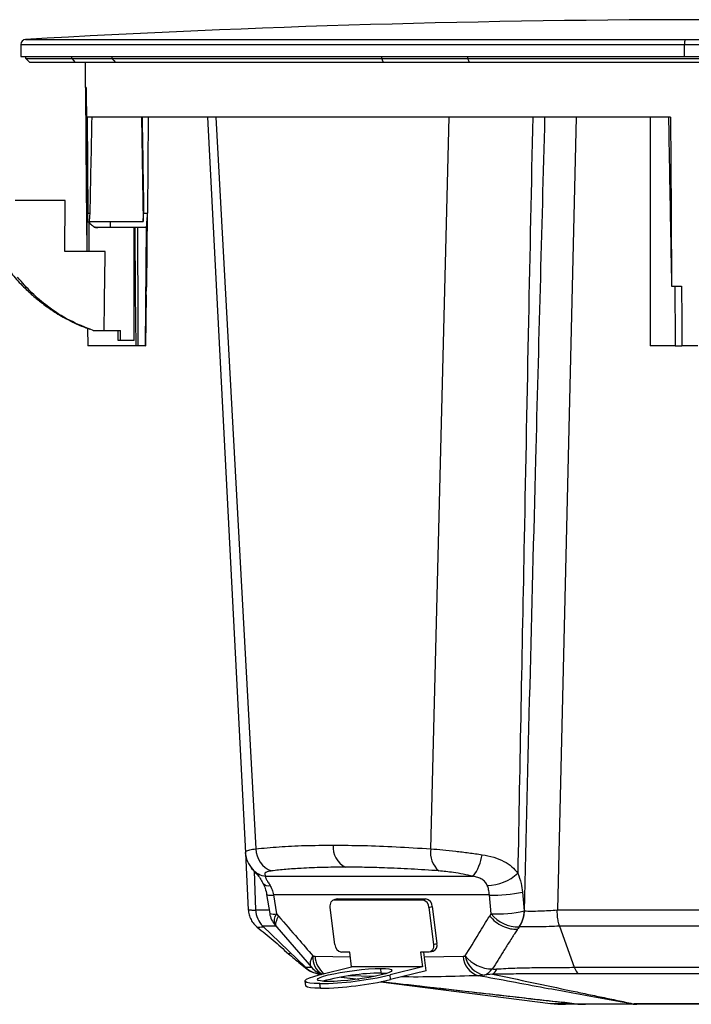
# Model space of a CAD drawing. Header units: millimetres. Extents: x 0 to 594, y 0 to 420.
# Tile 3 of 60: x 61 to 118, y 79 to 162. Entities that reach past the tile are written whole.
import ezdxf

# ---------------------------------------------------------------- set-up
doc = ezdxf.new("R2010")
doc.units = ezdxf.units.MM

msp = doc.modelspace()

# ---------------------------------------------------------------- linework, layer by layer
at = {"color": 7, "linetype": 'Continuous', "lineweight": 25}
for p, q in [((61.744, 160.165), (117.499, 160.165)), ((117.499, 160.165), (178.402, 160.165)), ((61.336, 159.733), (61.336, 158.733)), ((61.336, 159.733), (117.481, 159.733)), ((117.481, 158.733), (117.481, 159.733)), ((117.481, 159.733), (178.869, 159.733)), ((61.336, 158.733), (117.481, 158.733)), ((61.769, 158.558), (61.769, 158.733)), ((61.769, 158.558), (62.103, 158.225)), ((61.769, 158.558), (65.669, 158.558)), ((65.971, 158.225), (62.103, 158.225)), ((65.669, 158.558), (65.669, 158.733)), ((65.669, 158.558), (69.049, 158.558)), ((69.352, 158.225), (65.971, 158.225)), ((66.771, 158.225), (66.789, 156.092)), ((69.049, 158.733), (69.049, 158.558)), ((69.049, 158.558), (91.883, 158.558)), ((92.024, 158.225), (69.352, 158.225)), ((91.883, 158.558), (91.883, 158.733)), ((91.883, 158.558), (99.133, 158.558)), ((99.274, 158.225), (92.024, 158.225)), ((99.133, 158.733), (99.133, 158.558)), ((99.133, 158.558), (120.103, 158.558)), ((120.103, 158.225), (99.274, 158.225)), ((117.481, 158.733), (178.869, 158.733)), ((66.868, 156.092), (66.789, 156.092)), ((116.3, 153.592), (66.947, 153.592)), ((66.947, 153.592), (67.015, 145.479)), ((71.548, 153.592), (71.689, 144.763)), ((72.118, 153.592), (72.046, 145.479)), ((77.12, 153.592), (80.331, 91.41)), ((77.825, 153.592), (81.211, 91.733)), ((96.012, 91.733), (97.573, 153.592)), ((108.318, 153.592), (106.729, 86.573)), ((114.56, 153.592), (114.56, 134.258)), ((66.913, 151.133), (66.873, 147.716)), ((66.873, 147.716), (66.925, 142.225)), ((65.084, 146.558), (60.855, 146.558)), ((65.068, 142.225), (65.084, 146.558)), ((66.936, 147.058), (66.936, 142.225)), ((67.015, 145.479), (67.183, 145.479)), ((71.731, 145.479), (72.046, 145.479)), ((71.99, 139.282), (72.046, 145.474)), ((67.116, 144.763), (68.936, 144.763)), ((67.123, 142.225), (67.123, 144.673)), ((67.844, 144.258), (67.832, 144.258)), ((68.936, 144.258), (67.844, 144.258)), ((68.936, 144.258), (68.936, 144.763)), ((68.936, 144.763), (71.689, 144.763)), ((71.196, 144.258), (68.936, 144.258)), ((70.936, 134.725), (70.936, 144.258)), ((71.21, 144.302), (71.953, 144.302)), ((71.953, 144.302), (71.865, 134.258)), ((68.478, 142.225), (65.068, 142.225)), ((116.379, 139.295), (117.229, 139.295)), ((71.931, 138.566), (71.893, 134.258)), ((66.987, 135.744), (67.001, 134.258)), ((67.456, 135.558), (68.389, 135.558)), ((68.389, 135.558), (69.781, 135.558)), ((69.57, 134.725), (69.57, 135.558)), ((69.781, 134.725), (69.781, 135.558)), ((71.067, 134.258), (67.001, 134.258)), ((69.781, 134.725), (69.57, 134.725)), ((70.936, 134.725), (69.781, 134.725)), ((71.249, 134.258), (71.067, 134.258)), ((71.865, 134.258), (71.249, 134.258)), ((71.865, 134.258), (71.893, 134.258)), ((116.69, 134.258), (114.56, 134.258)), ((116.69, 134.258), (117.254, 134.258)), ((118.602, 134.258), (117.254, 134.258)), ((80.336, 91.376), (80.584, 86.581)), ((81.087, 89.845), (81.202, 86.57)), ((82.048, 89.417), (99.588, 89.417)), ((82.134, 87.863), (82.39, 86.272)), ((100.973, 87.833), (82.716, 87.833)), ((82.716, 87.833), (82.972, 86.241)), ((88.106, 87.495), (87.828, 87.426)), ((87.907, 87.436), (88.186, 87.505)), ((87.907, 87.436), (95.306, 87.436)), ((88.106, 87.495), (88.186, 87.505)), ((88.186, 87.505), (95.585, 87.505)), ((95.306, 87.436), (95.585, 87.505)), ((101.114, 86.241), (100.973, 87.833)), ((103.778, 88.079), (103.92, 86.488)), ((87.907, 83.661), (87.518, 86.779)), ((95.86, 86.779), (96.138, 86.849)), ((95.86, 86.779), (96.249, 83.661)), ((96.138, 86.849), (96.527, 83.73)), ((81.202, 86.57), (82.342, 86.57)), ((82.972, 86.241), (83.138, 86.049)), ((100.996, 86.049), (101.114, 86.241)), ((103.92, 86.488), (103.927, 86.488)), ((106.726, 86.57), (133.479, 86.57)), ((81.378, 85.104), (81.374, 85.105)), ((85.416, 81.72), (81.811, 85.201)), ((82.921, 85.201), (81.811, 85.201)), ((82.854, 85.277), (83.021, 85.086)), ((83.003, 85.106), (85.926, 81.722)), ((103.482, 85.139), (103.404, 85.014)), ((103.497, 85.139), (103.404, 85.014)), ((103.489, 85.139), (103.482, 85.139)), ((133.294, 85.201), (106.911, 85.201)), ((106.911, 85.201), (108.153, 81.719)), ((96.249, 83.661), (96.527, 83.73)), ((86.224, 82.654), (89.215, 82.611)), ((89.166, 83.004), (88.46, 83.004)), ((89.322, 81.757), (89.166, 83.004)), ((95.153, 83.004), (95.308, 81.757)), ((95.859, 83.004), (95.153, 83.004)), ((95.636, 81.432), (95.44, 83.004)), ((95.491, 82.594), (98.757, 82.654)), ((95.938, 83.014), (96.217, 83.083)), ((86.583, 81.074), (89.322, 81.757)), ((95.308, 81.757), (89.322, 81.757)), ((91.83, 81.23), (91.781, 81.624)), ((95.308, 81.757), (92.569, 81.074)), ((86.553, 81.174), (86.8, 81.143)), ((86.644, 81.107), (86.689, 81.1)), ((86.675, 81.159), (86.772, 81.121)), ((88.437, 80.893), (89.901, 80.727)), ((88.438, 80.893), (89.901, 80.727)), ((88.466, 80.896), (89.923, 80.73)), ((91.222, 80.949), (89.032, 80.985)), ((92.618, 80.68), (92.569, 81.074)), ((95.636, 81.432), (92.618, 80.68)), ((100.524, 81.069), (100.048, 81.011)), ((101.246, 81.147), (100.524, 81.069)), ((85.375, 80.55), (85.424, 80.156)), ((86.677, 79.945), (86.628, 80.339)), ((91.796, 80.504), (106.138, 78.672)), ((107.353, 78.738), (107.091, 78.769)), ((108.143, 78.645), (107.353, 78.738)), ((108.242, 78.638), (109.11, 78.592))]:
    msp.add_line(p, q, dxfattribs=at)
at = {"color": 7, "linetype": 'Continuous', "lineweight": 25, "flags": 128}
for points in [[(65.971, 158.225), (65.802, 158.412), (65.669, 158.558)], [(69.049, 158.558), (69.219, 158.372), (69.352, 158.225)], [(92.024, 158.225), (91.945, 158.412), (91.883, 158.558)], [(99.133, 158.558), (99.212, 158.372), (99.274, 158.225)], [(66.8, 156.092), (66.841, 151.401), (66.873, 147.716)], [(66.868, 156.092), (66.925, 149.775), (66.97, 144.812)], [(116.3, 153.592), (116.344, 145.585), (116.379, 139.295)], [(70.973, 144.258), (71.025, 138.658), (71.067, 134.258)], [(117.229, 139.295), (117.243, 136.474), (117.254, 134.258)], [(80.944, 89.993), (80.912, 90.029), (80.848, 90.106)], [(87.518, 86.779), (87.511, 86.907), (87.522, 87.03), (87.552, 87.144), (87.598, 87.243), (87.659, 87.325), (87.733, 87.386), (87.817, 87.423), (87.907, 87.436)], [(103.346, 84.947), (103.325, 84.912), (103.309, 84.886)], [(96.249, 83.661), (96.255, 83.533), (96.244, 83.409), (96.215, 83.296), (96.168, 83.196), (96.107, 83.115), (96.033, 83.054), (95.949, 83.017), (95.859, 83.004)], [(85.926, 81.722), (85.923, 81.725), (85.852, 81.856), (85.829, 82.023), (85.854, 82.22), (85.928, 82.442), (86.047, 82.681)], [(87.371, 80.524), (86.976, 80.534), (86.682, 80.566), (86.498, 80.616), (86.433, 80.685), (86.489, 80.768), (86.663, 80.863), (86.95, 80.966), (87.337, 81.074), (87.81, 81.181), (88.351, 81.284), (88.939, 81.379), (89.552, 81.462), (90.165, 81.531), (90.756, 81.582), (91.302, 81.613), (91.781, 81.624)], [(91.781, 81.624), (92.176, 81.613), (92.47, 81.582), (92.653, 81.531), (92.719, 81.462), (92.663, 81.379), (92.489, 81.284), (92.202, 81.181), (91.815, 81.074), (91.342, 80.966), (90.801, 80.863), (90.213, 80.768), (89.6, 80.685), (88.986, 80.616), (88.396, 80.566), (87.85, 80.534), (87.371, 80.524)], [(86.628, 80.339), (86.153, 80.35), (85.782, 80.383), (85.526, 80.437), (85.394, 80.511), (85.388, 80.601), (85.51, 80.706), (85.755, 80.822), (86.116, 80.946), (86.583, 81.074)], [(91.83, 81.23), (92.225, 81.219), (92.303, 81.214)], [(86.677, 79.945), (86.202, 79.956), (85.831, 79.989), (85.575, 80.043), (85.443, 80.117), (85.424, 80.156)]]:
    msp.add_lwpolyline(points, dxfattribs=at)
at = {"color": 7, "linetype": 'Continuous', "lineweight": 25}
for centre, radius, start, end in [((120.103, -860.1), 1021.933, 90, 93.273689), ((61.769, 159.733), 0.433, 93.27369, 180), ((120.253, 159.833), 2.775, 173.11161, 182.06268), ((83.244, 91.78), 2.033, 181.3188, 249.88451), ((89.725, 91.934), 1.982, 176.73875, 241.97312), ((98.024, 91.417), 2.036, 171.07412, 229.40213), ((96.574, 91.748), 3.81, 322.29406, 352.3246), ((82.302, 91.251), 1.851, 222.82666, 262.1128), ((100.695, 92.579), 3.952, 271.48829, 312.60782), ((82.287, 89.212), 0.6, 219.04789, 283.49328), ((82.478, 88.883), 1.077, 251.39562, 282.79013), ((95.178, 86.766), 0.682, 1.09074, 79.15074), ((95.457, 86.836), 0.682, 1.09074, 79.15074), ((101.458, 98.4), 10.579, 267.37261, 282.66962), ((83.201, 86.64), 2, 182, 226), ((84.364, 86.589), 2, 189.11142, 220.97058), ((82.734, 87.27), 1.056, 250.97344, 283.01016), ((83.673, 85.667), 0.907, 140.68754, 205.43026), ((101.599, 96.809), 10.579, 267.37261, 282.66962), ((103.411, 88.081), 2.943, 218.69564, 271.37239), ((101.497, 86.529), 2.423, 324.99692, 359.02102), ((101.504, 86.529), 2.423, 324.99692, 359.02102), ((88.588, 83.674), 0.682, 181.09074, 259.15074), ((96.007, 83.582), 0.541, 292.8347, 15.93956), ((87.623, 82.496), 1.586, 173.30209, 239.17837), ((88.208, 82.762), 1.987, 183.12361, 232.80357), ((100.529, 82.718), 1.773, 182.0571, 254.28372), ((101.25, 84.576), 2.998, 219.2064, 269.42754), ((100.905, 83.044), 2.011, 190.39231, 259.08963), ((87.44, 83.029), 2, 220.7606, 251.23422), ((100.102, 82.375), 1.372, 287.88989, 324.50662), ((100.566, 82.077), 1.152, 306.19687, 334.30213), ((86.984, 82.702), 1.63, 244.60245, 259.44588), ((86.129, 108.752), 28.418, 271.00681, 283.09964), ((91.94, 62.47), 18.76, 90.33538, 105.58958), ((86.178, 108.358), 28.418, 271.00681, 283.09964), ((108.216, 79.768), 1.125, 266.27208, 269.22037), ((108.224, 79.136), 0.498, 267.97798, 272.02202), ((112.976, 80.869), 2.227, 270.55955, 272.65066), ((113.063, 81.489), 2.851, 269.15475, 270.84525)]:
    msp.add_arc(centre, radius, start, end, dxfattribs=at)
for points in [[(67.335, 153.592), (67.285, 150.887), (67.234, 148.183), (67.183, 145.479)], [(71.603, 153.592), (71.645, 150.887), (71.688, 148.183), (71.731, 145.479)], [(71.196, 144.258), (71.2, 144.273), (71.205, 144.287), (71.21, 144.302)], [(71.21, 144.302), (71.223, 140.954), (71.236, 137.606), (71.249, 134.258)], [(100.996, 86.049), (101.152, 85.885), (101.463, 85.555), (102.094, 85.182), (102.758, 84.947), (103.15, 84.947), (103.346, 84.947)]]:
    msp.add_open_spline(points, degree=3, dxfattribs=at)
for points, knots in [([(104.632, 153.592), (104.513, 147.839), (104.268, 135.963), (103.938, 119.343), (103.636, 103.789), (103.458, 94.357), (103.37, 89.671)], [0, 0, 0, 0, 0.270002, 0.557341, 0.780039, 1, 1, 1, 1]), ([(103.927, 86.488), (104.086, 92.822), (104.407, 105.538), (104.985, 127.906), (105.413, 143.939), (105.671, 153.592)], [0, 0, 0, 0, 0.283201, 0.568479, 1, 1, 1, 1]), ([(116.121, 153.592), (116.142, 152.365), (116.183, 149.935), (116.247, 146.325), (116.312, 142.786), (116.357, 140.451), (116.379, 139.295)], [0, 0, 0, 0, 0.257404, 0.509872, 0.757404, 1, 1, 1, 1]), ([(66.97, 144.812), (66.973, 144.862), (66.98, 144.966), (66.99, 145.128), (67.002, 145.3), (67.01, 145.418), (67.015, 145.479)], [0, 0, 0, 0, 0.23126, 0.475001, 0.731243, 1, 1, 1, 1]), ([(67.183, 145.479), (67.17, 145.352), (67.146, 145.11), (67.126, 144.875), (67.116, 144.763)], [0, 0, 0, 0, 0.5265351, 1, 1, 1, 1]), ([(71.689, 144.763), (71.69, 144.792), (71.693, 144.85), (71.698, 144.941), (71.704, 145.038), (71.71, 145.14), (71.716, 145.248), (71.723, 145.361), (71.728, 145.439), (71.731, 145.479)], [0, 0, 0, 0, 0.127746, 0.260485, 0.398245, 0.541054, 0.688936, 0.841911, 1, 1, 1, 1]), ([(72.046, 145.479), (72.043, 145.444), (72.036, 145.376), (72.028, 145.277), (72.02, 145.184), (72.009, 145.059), (71.997, 144.911), (71.984, 144.742), (71.973, 144.594), (71.965, 144.485), (71.96, 144.413), (71.957, 144.366), (71.954, 144.328), (71.953, 144.311), (71.953, 144.302)], [0, 0, 0, 0, 0.065125, 0.128144, 0.18907, 0.247914, 0.377886, 0.498659, 0.628056, 0.748474, 0.813915, 0.877545, 0.939518, 1, 1, 1, 1]), ([(66.97, 144.812), (67.066, 144.723), (67.249, 144.552), (67.437, 144.387), (67.527, 144.308)], [0, 0, 0, 0, 0.520085, 1, 1, 1, 1]), ([(67.527, 144.308), (67.54, 144.304), (67.566, 144.296), (67.605, 144.286), (67.645, 144.277), (67.698, 144.268), (67.765, 144.26), (67.817, 144.259), (67.844, 144.258)], [0, 0, 0, 0, 0.121816, 0.245201, 0.370637, 0.498591, 0.745847, 1, 1, 1, 1]), ([(67.832, 144.258), (67.815, 144.259), (67.78, 144.259), (67.729, 144.263), (67.678, 144.27), (67.627, 144.28), (67.577, 144.292), (67.544, 144.303), (67.527, 144.308)], [0, 0, 0, 0, 0.167902, 0.334771, 0.501009, 0.667021, 0.833216, 1, 1, 1, 1]), ([(68.389, 135.558), (68.405, 136.818), (68.434, 139.04), (68.464, 141.262), (68.478, 142.225)], [0, 0, 0, 0, 0.56682, 1, 1, 1, 1]), ([(60.54, 140.419), (60.613, 140.324), (60.966, 139.862), (61.644, 139.172), (62.494, 138.386), (63.229, 137.799), (63.829, 137.37), (64.377, 137.012), (64.988, 136.648), (65.78, 136.236), (66.531, 135.891), (67.03, 135.727), (67.185, 135.676)], [0, 0, 0, 0, 0.0421051, 0.2051395, 0.3432213, 0.455976, 0.543112, 0.609666, 0.6939451, 0.8037227, 0.93907, 1, 1, 1, 1]), ([(67.456, 135.558), (66.781, 135.825), (65.431, 136.357), (63.709, 137.484), (62.242, 138.716), (61.459, 139.608), (61.068, 140.054)], [0, 0, 0, 0, 0.279967, 0.55992, 0.779963, 1, 1, 1, 1]), ([(71.931, 138.566), (71.933, 138.586), (71.936, 138.626), (71.941, 138.69), (71.946, 138.758), (71.952, 138.829), (71.961, 138.936), (71.973, 139.086), (71.984, 139.215), (71.99, 139.282)], [0, 0, 0, 0, 0.094106, 0.191042, 0.290839, 0.393525, 0.499126, 0.741153, 1, 1, 1, 1]), ([(116.651, 139.295), (116.653, 139.07), (116.661, 138.054), (116.674, 136.375), (116.685, 134.92), (116.69, 134.258)], [0, 0, 0, 0, 0.133612, 0.605565, 1, 1, 1, 1]), ([(80.335, 91.41), (80.349, 91.455), (80.377, 91.548), (80.671, 91.659), (81.031, 91.708), (81.211, 91.733)], [0, 0, 0, 0, 0.315918, 0.658054, 1, 1, 1, 1]), ([(81.211, 91.733), (81.852, 91.795), (83.132, 91.921), (85.32, 92.026), (86.938, 92.04), (87.746, 92.047)], [0, 0, 0, 0, 0.334568, 0.667864, 1, 1, 1, 1]), ([(87.746, 92.047), (88.593, 92.04), (90.288, 92.026), (93.055, 91.921), (95.025, 91.795), (96.012, 91.733)], [0, 0, 0, 0, 0.332136, 0.665432, 1, 1, 1, 1]), ([(96.012, 91.733), (96.345, 91.708), (97.012, 91.659), (98.113, 91.544), (99.24, 91.405), (99.979, 91.294), (100.349, 91.239)], [0, 0, 0, 0, 0.250622, 0.501392, 0.750131, 1, 1, 1, 1]), ([(80.329, 91.407), (80.365, 91.157), (80.437, 90.652), (80.78, 90.208), (80.953, 89.983)], [0, 0, 0, 0, 0.493769, 1, 1, 1, 1]), ([(100.349, 91.239), (100.686, 91.175), (101.348, 91.05), (102.197, 90.706), (102.887, 90.263), (103.213, 89.863), (103.37, 89.671)], [0, 0, 0, 0, 0.270248, 0.530142, 0.773906, 1, 1, 1, 1]), ([(80.953, 89.983), (80.995, 89.942), (81.074, 89.862), (81.311, 89.603), (81.573, 89.266), (81.741, 88.975), (81.82, 88.836)], [0, 0, 0, 0, 0.2879783, 0.5501756, 0.7865916, 1, 1, 1, 1]), ([(88.794, 90.184), (88.14, 90.18), (86.831, 90.17), (85.172, 90.098), (83.737, 90), (82.942, 89.914), (82.545, 89.871)], [0, 0, 0, 0, 0.279625, 0.559803, 0.780014, 1, 1, 1, 1]), ([(96.699, 89.871), (95.906, 89.924), (94.321, 90.032), (92.235, 90.124), (90.387, 90.176), (89.324, 90.182), (88.794, 90.184)], [0, 0, 0, 0, 0.280012, 0.560277, 0.780343, 1, 1, 1, 1]), ([(82.545, 89.871), (82.412, 89.848), (82.147, 89.804), (81.914, 89.66), (81.997, 89.509), (82.048, 89.417)], [0, 0, 0, 0, 0.279862, 0.56048, 1, 1, 1, 1]), ([(82.048, 89.417), (82.037, 89.39), (82.017, 89.339), (82.09, 89.177), (82.241, 88.942), (82.365, 88.733), (82.427, 88.628)], [0, 0, 0, 0, 0.262453, 0.500986, 0.751274, 1, 1, 1, 1]), ([(99.588, 89.417), (99.312, 89.478), (98.762, 89.598), (97.98, 89.728), (97.283, 89.821), (96.894, 89.854), (96.699, 89.871)], [0, 0, 0, 0, 0.281045, 0.560355, 0.780219, 1, 1, 1, 1]), ([(100.797, 88.628), (100.744, 88.733), (100.636, 88.942), (100.35, 89.177), (99.986, 89.339), (99.725, 89.39), (99.588, 89.417)], [0, 0, 0, 0, 0.249306, 0.498639, 0.737335, 1, 1, 1, 1]), ([(103.37, 89.671), (103.48, 89.392), (103.676, 88.895), (103.747, 88.329), (103.778, 88.079)], [0, 0, 0, 0, 0.559954, 1, 1, 1, 1]), ([(81.82, 88.836), (81.889, 88.69), (82.028, 88.393), (82.099, 88.041), (82.134, 87.863)], [0, 0, 0, 0, 0.494623, 1, 1, 1, 1]), ([(82.427, 88.628), (82.485, 88.516), (82.612, 88.269), (82.679, 87.987), (82.716, 87.833)], [0, 0, 0, 0, 0.456056, 1, 1, 1, 1]), ([(100.973, 87.833), (100.958, 87.987), (100.93, 88.269), (100.839, 88.516), (100.797, 88.628)], [0, 0, 0, 0, 0.543944, 1, 1, 1, 1]), ([(80.583, 86.582), (80.6, 86.441), (80.632, 86.155), (80.798, 85.751), (81.036, 85.386), (81.253, 85.197), (81.36, 85.103)], [0, 0, 0, 0, 0.246989, 0.499874, 0.752825, 1, 1, 1, 1]), ([(80.602, 86.582), (80.601, 86.58), (80.6, 86.573), (80.806, 86.565), (81.016, 86.561), (81.197, 86.554), (81.207, 86.554)], [0, 0, 0, 0, 0.247409, 0.614655, 0.979228, 1, 1, 1, 1]), ([(103.942, 86.487), (104.135, 86.482), (104.521, 86.471), (105.241, 86.484), (106.002, 86.516), (106.487, 86.554), (106.729, 86.573)], [0, 0, 0, 0, 0.249162, 0.499571, 0.749435, 1, 1, 1, 1]), ([(106.729, 86.573), (106.729, 86.572), (106.728, 86.571), (106.727, 86.57), (106.726, 86.57)], [0, 0, 0, 0, 0.56, 1, 1, 1, 1]), ([(83.045, 85.106), (83.01, 85.136), (82.897, 85.231), (82.908, 85.56), (83.062, 85.886), (83.138, 86.049)], [0, 0, 0, 0, 0.1838009, 0.5919004, 1, 1, 1, 1]), ([(83.138, 86.049), (83.682, 85.421), (84.652, 84.3), (85.621, 83.176), (86.047, 82.681)], [0, 0, 0, 0, 0.5599999, 1, 1, 1, 1]), ([(98.926, 82.681), (99.312, 83.311), (100.001, 84.435), (100.692, 85.556), (100.996, 86.049)], [0, 0, 0, 0, 0.56, 1, 1, 1, 1]), ([(103.497, 85.139), (103.559, 85.231), (103.682, 85.415), (103.817, 85.749), (103.912, 86.11), (103.932, 86.363), (103.942, 86.488)], [0, 0, 0, 0, 0.2477306, 0.5000014, 0.7522715, 1, 1, 1, 1]), ([(103.927, 86.488), (103.93, 86.488), (103.935, 86.488), (103.94, 86.488), (103.942, 86.488)], [0, 0, 0, 0, 0.559973, 1, 1, 1, 1]), ([(106.911, 85.201), (106.889, 85.269), (106.829, 85.454), (106.752, 85.841), (106.714, 86.227), (106.712, 86.477), (106.719, 86.543), (106.722, 86.564), (106.726, 86.569), (106.726, 86.57)], [0, 0, 0, 0, 0.182272, 0.499267, 0.865792, 0.961043, 0.987376, 0.998028, 1, 1, 1, 1]), ([(81.336, 85.122), (81.788, 84.753), (82.684, 84.023), (83.549, 83.25), (83.976, 82.868)], [0, 0, 0, 0, 0.505494, 1, 1, 1, 1]), ([(81.901, 85.115), (81.876, 85.114), (81.718, 85.107), (81.547, 85.093), (81.391, 85.09), (81.381, 85.1), (81.378, 85.104)], [0, 0, 0, 0, 0.066901, 0.432746, 0.80407, 1, 1, 1, 1]), ([(103.404, 85.014), (103.395, 85.002), (103.382, 84.985), (103.366, 84.965), (103.357, 84.955), (103.352, 84.95), (103.349, 84.948), (103.347, 84.947), (103.346, 84.947), (103.346, 84.947)], [0, 0, 0, 0, 0.500163, 0.750219, 0.875214, 0.937659, 0.968833, 0.984441, 1, 1, 1, 1]), ([(103.497, 85.139), (103.496, 85.139), (103.493, 85.139), (103.49, 85.139), (103.489, 85.139)], [0, 0, 0, 0, 0.560001, 1, 1, 1, 1]), ([(106.911, 85.201), (106.614, 85.187), (106.021, 85.16), (105.088, 85.136), (104.205, 85.127), (103.733, 85.135), (103.497, 85.139)], [0, 0, 0, 0, 0.249342, 0.499167, 0.750215, 1, 1, 1, 1]), ([(103.309, 84.886), (103.239, 84.777), (103.114, 84.584), (102.894, 84.238), (102.57, 83.73), (101.996, 82.821), (101.523, 82.064), (101.22, 81.579)], [0, 0, 0, 0, 0.098345, 0.175616, 0.3136, 0.56, 1, 1, 1, 1]), ([(83.976, 82.868), (84.311, 82.582), (84.831, 82.139), (85.362, 81.714), (85.55, 81.563)], [0, 0, 0, 0, 0.644994, 1, 1, 1, 1]), ([(84.161, 82.932), (84.072, 82.873), (83.982, 82.814), (83.977, 82.868), (83.977, 82.869)], [0, 0, 0, 0, 0.989829, 1, 1, 1, 1]), ([(86.047, 82.681), (86.08, 82.673), (86.14, 82.659), (86.198, 82.656), (86.224, 82.654)], [0, 0, 0, 0, 0.559883, 1, 1, 1, 1]), ([(98.757, 82.654), (98.789, 82.656), (98.847, 82.66), (98.902, 82.675), (98.926, 82.681)], [0, 0, 0, 0, 0.5598833, 1, 1, 1, 1]), ([(85.416, 81.72), (85.584, 81.583), (85.918, 81.309), (86.341, 81.219), (86.552, 81.174)], [0, 0, 0, 0, 0.5, 1, 1, 1, 1]), ([(85.416, 81.72), (85.448, 81.72), (85.511, 81.72), (85.736, 81.72), (85.968, 81.72), (85.976, 81.72)], [0, 0, 0, 0, 0.490899, 0.981797, 1, 1, 1, 1]), ([(85.539, 81.578), (85.68, 81.478), (85.899, 81.321), (86.265, 81.22), (86.396, 81.184)], [0, 0, 0, 0, 0.6414128, 1, 1, 1, 1]), ([(101.22, 81.579), (101.287, 81.574), (101.407, 81.566), (101.543, 81.574), (101.603, 81.577)], [0, 0, 0, 0, 0.558051, 1, 1, 1, 1]), ([(101.603, 81.577), (102.102, 81.609), (103.099, 81.672), (104.777, 81.694), (106.507, 81.712), (107.605, 81.717), (108.153, 81.719)], [0, 0, 0, 0, 0.250765, 0.5009, 0.750787, 1, 1, 1, 1]), ([(108.153, 81.719), (109.116, 81.719), (111.043, 81.719), (114.028, 81.719), (117.052, 81.719), (120.103, 81.719), (123.153, 81.719), (126.178, 81.719), (129.162, 81.719), (131.089, 81.719), (132.052, 81.719)], [0, 0, 0, 0, 0.125, 0.25, 0.375, 0.5, 0.625, 0.75, 0.875, 1, 1, 1, 1]), ([(108.153, 81.719), (108.218, 81.568), (108.335, 81.297), (108.48, 81.212), (108.544, 81.174)], [0, 0, 0, 0, 0.559999, 1, 1, 1, 1]), ([(86.743, 81.174), (86.722, 81.174), (86.565, 81.174), (86.558, 81.174), (86.553, 81.174)], [0, 0, 0, 0, 0.1354882, 1, 1, 1, 1]), ([(100.048, 81.011), (97.955, 80.943), (95.791, 80.874), (93.618, 80.91), (93.547, 80.911)], [0, 0, 0, 0, 0.967416, 1, 1, 1, 1]), ([(112.998, 78.643), (112.149, 78.79), (110.45, 79.084), (108.041, 79.527), (104.556, 80.169), (101.908, 80.663), (100.048, 81.011)], [0, 0, 0, 0, 0.186655, 0.373324, 0.559994, 1, 1, 1, 1]), ([(108.544, 81.174), (108.229, 81.174), (107.6, 81.174), (106.616, 81.173), (105.627, 81.17), (104.645, 81.166), (103.69, 81.159), (102.786, 81.152), (101.947, 81.143), (101.478, 81.146), (101.246, 81.147)], [0, 0, 0, 0, 0.127426, 0.254032, 0.381376, 0.507412, 0.632633, 0.75753, 0.879793, 1, 1, 1, 1]), ([(101.246, 81.147), (103.456, 80.675), (106.101, 80.109), (109.202, 79.463), (110.508, 79.19), (111.829, 78.917), (112.662, 78.736), (113.079, 78.645)], [0, 0, 0, 0, 0.559979, 0.669944, 0.779894, 0.889826, 1, 1, 1, 1]), ([(131.664, 81.174), (130.73, 81.174), (128.867, 81.174), (125.98, 81.174), (123.053, 81.174), (120.102, 81.174), (117.157, 81.174), (114.241, 81.174), (111.353, 81.174), (109.483, 81.174), (108.544, 81.174)], [0, 0, 0, 0, 0.125302, 0.249954, 0.374917, 0.500436, 0.624941, 0.749182, 0.874114, 1, 1, 1, 1]), ([(91.82, 80.51), (94, 80.263), (97.735, 79.84), (102.117, 79.34), (104.677, 79.046), (106.02, 78.892), (106.833, 78.797), (107.277, 78.745), (107.398, 78.731)], [0, 0, 0, 0, 0.416357, 0.713316, 0.842874, 0.911131, 0.975676, 1, 1, 1, 1]), ([(91.838, 80.513), (94.278, 80.237), (97.741, 79.845), (102.192, 79.337), (105.232, 78.99), (107.211, 78.758), (108.201, 78.643)], [0, 0, 0, 0, 0.443033, 0.628692, 0.814351, 1, 1, 1, 1]), ([(106.138, 78.672), (106.138, 78.672), (106.093, 78.672), (106.249, 78.672), (106.561, 78.672), (106.954, 78.673), (107.322, 78.671), (107.718, 78.658), (108.003, 78.649), (108.105, 78.645), (108.115, 78.645), (108.114, 78.646), (108.122, 78.646), (108.129, 78.645), (108.135, 78.645), (108.136, 78.645), (108.141, 78.645), (108.143, 78.645)], [0, 0, 0, 0, 0.00023, 0.261461, 0.522801, 0.653709, 0.777496, 0.916912, 0.98108, 0.986201, 0.98835, 0.99113, 0.992681, 0.99444, 0.996497, 0.997991, 1, 1, 1, 1]), ([(106.138, 78.672), (106.349, 78.649), (106.77, 78.602), (107.193, 78.595), (107.405, 78.592)], [0, 0, 0, 0, 0.5, 1, 1, 1, 1]), ([(109.11, 78.592), (108.949, 78.592), (108.627, 78.592), (108.093, 78.592), (107.644, 78.592), (107.414, 78.592), (107.429, 78.592), (107.434, 78.592)], [0, 0, 0, 0, 0.175815, 0.35162, 0.627738, 0.873855, 1, 1, 1, 1]), ([(108.143, 78.645), (108.155, 78.644), (108.175, 78.641), (108.197, 78.639), (108.207, 78.638)], [0, 0, 0, 0, 0.559915, 1, 1, 1, 1]), ([(108.201, 78.643), (108.208, 78.642), (108.221, 78.64), (108.235, 78.639), (108.242, 78.638)], [0, 0, 0, 0, 0.559803, 1, 1, 1, 1]), ([(108.207, 78.638), (108.377, 78.623), (108.68, 78.597), (108.979, 78.593), (109.11, 78.592)], [0, 0, 0, 0, 0.55986, 1, 1, 1, 1]), ([(108.242, 78.638), (108.591, 78.638), (109.289, 78.638), (110.512, 78.638), (111.757, 78.638), (112.599, 78.638), (113.021, 78.638)], [0, 0, 0, 0, 0.280436, 0.560829, 0.780302, 1, 1, 1, 1]), ([(113.447, 78.592), (112.965, 78.592), (112, 78.592), (110.825, 78.592), (109.853, 78.592), (109.358, 78.592), (109.11, 78.592)], [0, 0, 0, 0, 0.27933, 0.55921, 0.779631, 1, 1, 1, 1]), ([(113.021, 78.638), (113.017, 78.639), (113.011, 78.641), (113.002, 78.642), (112.998, 78.643)], [0, 0, 0, 0, 0.559807, 1, 1, 1, 1]), ([(113.021, 78.638), (113.099, 78.623), (113.238, 78.597), (113.383, 78.593), (113.447, 78.592)], [0, 0, 0, 0, 0.559797, 1, 1, 1, 1]), ([(113.079, 78.645), (113.085, 78.645), (113.097, 78.645), (113.117, 78.645), (113.13, 78.646), (113.147, 78.646), (113.164, 78.645), (113.215, 78.646), (113.29, 78.648), (113.495, 78.652), (113.889, 78.661), (114.536, 78.671), (115.369, 78.673), (116.583, 78.672), (118.167, 78.672), (120.104, 78.672), (122.042, 78.672), (123.626, 78.672), (124.84, 78.673), (125.743, 78.671), (126.451, 78.658), (126.88, 78.649), (127.024, 78.645), (127.047, 78.645), (127.064, 78.646), (127.077, 78.646), (127.088, 78.645), (127.1, 78.645), (127.114, 78.645), (127.122, 78.645), (127.126, 78.645)], [0, 0, 0, 0, 0.001364, 0.002618, 0.004086, 0.004859, 0.005981, 0.007524, 0.016369, 0.025408, 0.057004, 0.111516, 0.173478, 0.2389, 0.369516, 0.500121, 0.630735, 0.761403, 0.826857, 0.888749, 0.958456, 0.99054, 0.993101, 0.994175, 0.995565, 0.996341, 0.99722, 0.998249, 0.998995, 1, 1, 1, 1]), ([(113.079, 78.645), (113.085, 78.644), (113.094, 78.641), (113.102, 78.639), (113.105, 78.638)], [0, 0, 0, 0, 0.5599151, 1, 1, 1, 1]), ([(113.105, 78.638), (113.164, 78.623), (113.27, 78.597), (113.393, 78.593), (113.447, 78.592)], [0, 0, 0, 0, 0.559975, 1, 1, 1, 1]), ([(126.758, 78.592), (126.386, 78.592), (125.641, 78.592), (124.293, 78.592), (122.743, 78.592), (120.98, 78.592), (119.271, 78.592), (117.576, 78.592), (116.187, 78.592), (115.099, 78.592), (114.267, 78.592), (113.72, 78.592), (113.447, 78.592)], [0, 0, 0, 0, 0.087885, 0.175764, 0.313787, 0.436813, 0.559842, 0.682932, 0.80609, 0.870723, 0.935362, 1, 1, 1, 1])]:
    msp.add_open_spline(points, degree=3, knots=knots, dxfattribs=at)

doc.saveas('drawing.dxf')
